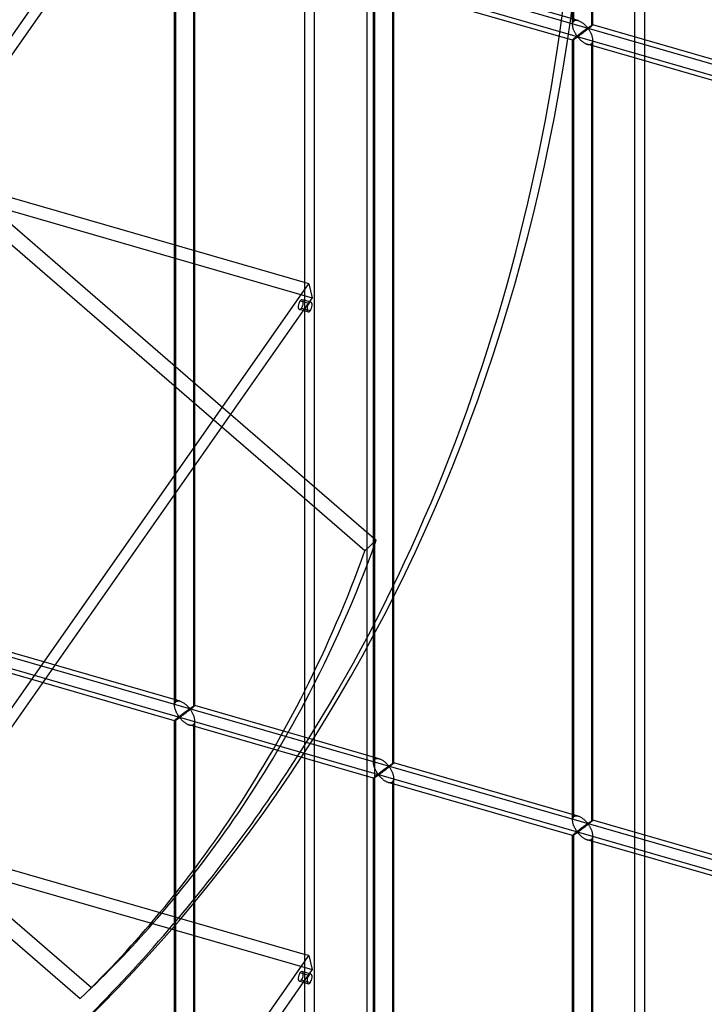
# Model space of a CAD drawing. Header units: millimetres. Extents: x -766 to 748, y -857 to 897.
# Tile 15 of 87: x 410 to 579, y -512 to -269. Entities that reach past the tile are written whole.
import ezdxf

# ---------------------------------------------------------------- set-up
doc = ezdxf.new("R2010")
doc.units = ezdxf.units.MM
doc.layers.add('MAIN-1', color=7, linetype='Continuous')
doc.layers.add('MAIN-2', color=7, linetype='Continuous')

msp = doc.modelspace()

# ---------------------------------------------------------------- linework, layer by layer
at = {"layer": 'MAIN-1'}
for p, q in [((497.56, -856.66), (497.56, 338.45)), ((480.24, 326.13), (480.24, -834.34)), ((390.28, -298.78), (480.24, -170.25)), ((479.89, -175.3), (393.43, -298.83)), ((448.2, -324.94), (448.2, -246.01)), ((452.86, -247.36), (452.86, -326.28)), ((453.2, -326.38), (453.2, -247.46)), ((480.24, -334.18), (395.9, -309.84)), ((390.28, -464.56), (480.24, -336.03)), ((480.24, -339.07), (479.13, -338.75)), ((480.24, -338.58), (479.67, -338.42)), ((479.89, -341.08), (393.43, -464.61)), ((480.24, -341.18), (478.98, -340.82)), ((461.99, -366.65), (480.24, -382.45)), ((480.24, -387.51), (459.79, -369.8)), ((480.24, -446.36), (476.23, -445.2)), ((479.18, -450.1), (474.23, -448.67)), ((478.55, -451.07), (473.65, -449.66)), ((480.24, -499.97), (395.9, -475.62)), ((452.86, -480.23), (452.86, -486.55)), ((453.2, -486.14), (453.2, -479.8)), ((448.2, -490.72), (448.2, -486.03)), ((390.28, -630.34), (480.24, -501.81)), ((480.24, -504.86), (479.13, -504.54)), ((480.24, -504.36), (479.67, -504.2)), ((479.89, -506.86), (393.43, -630.39)), ((480.24, -506.96), (478.98, -506.6))]:
    msp.add_line(p, q, dxfattribs=at)
for centre, major_axis, ratio, start_param, end_param in [((479.32, -339.62), (0.35, 1.2), 0.433013, 0.902162, 3.14165), ((479.32, -339.62), (0.35, 1.2), 0.433013, 0.000058, 0.902162), ((-33, -28.68), (454.35, -485.59), 0.639159, 0.079512, 0.230516), ((-30.2, -26.05), (-454.35, 485.59), 0.639159, -3.070559, -2.924984), ((-31.6, -27.37), (438.62, -506.47), 0.75, 0.119522, 0.223265), ((479.32, -505.4), (0.35, 1.2), 0.433013, 0.902162, 3.14165), ((479.32, -505.4), (0.35, 1.2), 0.433013, 0.000058, 0.902162)]:
    msp.add_ellipse(centre, major_axis=major_axis, ratio=ratio, start_param=start_param, end_param=end_param, dxfattribs=at)
at = {"layer": 'MAIN-2'}
for p, q in [((495.73, -848.91), (495.73, 337.54)), ((482.74, -832.17), (482.74, 328.3)), ((564.13, -789.68), (564.13, 218.37)), ((561.63, 216.21), (561.63, -791.84)), ((-431.4, 11.95), (746.4, -328.05)), ((-674.06, -4.19), (482.09, -337.94)), ((459.79, -369.8), (102.62, -60.49)), ((546.68, -269.68), (546.68, -77.71)), ((546.35, -270.59), (546.35, -78.04)), ((551.01, -78.96), (551.01, -270.93)), ((551.35, -270.59), (551.35, -78.04)), ((-674.06, -169.98), (482.09, -503.73)), ((427.7, -508.25), (35.19, -168.33)), ((32.38, -170.95), (424.9, -510.88)), ((-431.4, -184.35), (746.4, -524.35)), ((474.23, -448.67), (-431.73, -187.14)), ((448.53, -437.64), (448.53, -245.67)), ((697.56, -316.84), (480.24, -254.1)), ((547.74, -269.54), (502.27, -256.42)), ((497.61, -451.81), (497.61, -259.84)), ((497.27, -452.72), (497.27, -260.17)), ((546.35, -274.35), (500.88, -261.22)), ((501.94, -261.09), (501.94, -453.06)), ((502.27, -452.72), (502.27, -260.17)), ((546.6, -269.75), (546.68, -269.68)), ((546.68, -269.68), (546.8, -269.59)), ((546.8, -269.59), (546.93, -269.53)), ((546.93, -269.53), (547.08, -269.49)), ((547.08, -269.49), (547.23, -269.47)), ((547.23, -269.47), (547.4, -269.48)), ((547.4, -269.48), (547.57, -269.5)), ((547.57, -269.5), (547.75, -269.55)), ((547.75, -269.55), (547.91, -269.6)), ((547.91, -269.6), (548.07, -269.66)), ((548.07, -269.66), (548.22, -269.74)), ((546.35, -270.46), (546.37, -270.32)), ((546.35, -270.6), (546.35, -270.46)), ((546.35, -270.74), (546.35, -270.6)), ((546.37, -270.88), (546.35, -270.74)), ((546.37, -270.32), (546.39, -270.19)), ((546.39, -271.01), (546.37, -270.88)), ((546.39, -270.19), (546.43, -270.06)), ((546.41, -271.15), (546.39, -271.01)), ((546.44, -271.29), (546.41, -271.15)), ((546.43, -270.06), (546.48, -269.95)), ((546.48, -271.42), (546.44, -271.29)), ((546.48, -269.95), (546.54, -269.85)), ((546.52, -271.56), (546.48, -271.42)), ((546.56, -271.7), (546.52, -271.56)), ((546.54, -269.85), (546.6, -269.75)), ((546.61, -271.83), (546.56, -271.7)), ((546.67, -271.97), (546.61, -271.83)), ((546.73, -272.1), (546.67, -271.97)), ((546.79, -272.24), (546.73, -272.1)), ((548.22, -269.74), (548.37, -269.82)), ((548.37, -269.82), (548.52, -269.91)), ((548.52, -269.91), (548.67, -270.01)), ((548.67, -270.01), (548.82, -270.11)), ((548.82, -270.11), (548.97, -270.22)), ((548.97, -270.22), (549.1, -270.34)), ((549.13, -272.09), (549.06, -272.14)), ((549.1, -270.34), (549.24, -270.45)), ((549.21, -272.03), (549.13, -272.09)), ((549.28, -271.98), (549.21, -272.03)), ((549.24, -270.45), (549.37, -270.57)), ((549.35, -271.93), (549.28, -271.98)), ((549.42, -271.88), (549.35, -271.93)), ((549.37, -270.57), (549.49, -270.69)), ((549.48, -271.83), (549.42, -271.88)), ((549.57, -272.08), (549.45, -272.17)), ((549.55, -271.78), (549.48, -271.83)), ((549.49, -270.69), (549.6, -270.81)), ((549.61, -271.74), (549.55, -271.78)), ((549.69, -271.99), (549.57, -272.08)), ((549.6, -270.81), (549.71, -270.92)), ((549.67, -271.7), (549.61, -271.74)), ((549.73, -271.65), (549.67, -271.7)), ((549.82, -271.89), (549.69, -271.99)), ((549.71, -270.92), (549.81, -271.03)), ((549.78, -271.61), (549.73, -271.65)), ((549.84, -271.58), (549.78, -271.61)), ((549.81, -271.03), (549.91, -271.14)), ((549.94, -271.79), (549.82, -271.89)), ((549.89, -271.54), (549.84, -271.58)), ((549.94, -271.51), (549.89, -271.54)), ((549.91, -271.14), (549.99, -271.24)), ((549.99, -271.48), (549.94, -271.51)), ((550.07, -271.7), (549.94, -271.79)), ((549.99, -271.24), (550.1, -271.32)), ((550.03, -271.45), (549.99, -271.48)), ((550.1, -271.44), (550.03, -271.45)), ((550.19, -271.6), (550.07, -271.7)), ((550.1, -271.32), (550.16, -271.31)), ((550.2, -271.53), (550.1, -271.44)), ((550.16, -271.31), (550.21, -271.29)), ((550.31, -271.5), (550.19, -271.6)), ((550.28, -271.64), (550.2, -271.53)), ((550.21, -271.29), (550.25, -271.26)), ((550.25, -271.26), (550.3, -271.23)), ((550.36, -271.75), (550.28, -271.64)), ((550.3, -271.23), (550.35, -271.2)), ((550.43, -271.41), (550.31, -271.5)), ((550.35, -271.2), (550.39, -271.17)), ((550.44, -271.87), (550.36, -271.75)), ((550.39, -271.17), (550.44, -271.14)), ((550.54, -271.32), (550.43, -271.41)), ((550.44, -271.14), (550.49, -271.1)), ((550.53, -272.01), (550.44, -271.87)), ((550.49, -271.1), (550.54, -271.07)), ((550.62, -272.15), (550.53, -272.01)), ((550.54, -271.07), (550.59, -271.04)), ((550.65, -271.23), (550.54, -271.32)), ((550.59, -271.04), (550.64, -271)), ((550.64, -271), (550.69, -270.97)), ((550.75, -271.15), (550.65, -271.23)), ((550.69, -270.97), (550.73, -270.94)), ((550.73, -270.94), (550.78, -270.91)), ((550.84, -271.07), (550.75, -271.15)), ((550.78, -270.91), (550.83, -270.88)), ((550.83, -270.88), (550.87, -270.85)), ((550.93, -270.99), (550.84, -271.07)), ((550.87, -270.85), (550.92, -270.82)), ((550.92, -270.82), (550.96, -270.79)), ((551.01, -270.93), (550.93, -270.99)), ((550.96, -270.79), (551, -270.76)), ((551, -270.76), (551.04, -270.74)), ((551.07, -270.87), (551.01, -270.93)), ((551.04, -270.74), (551.08, -270.71)), ((551.12, -270.83), (551.07, -270.87)), ((551.08, -270.71), (551.12, -270.69)), ((551.12, -270.69), (551.15, -270.67)), ((551.17, -270.78), (551.12, -270.83)), ((551.15, -270.67), (551.18, -270.65)), ((551.21, -270.74), (551.17, -270.78)), ((551.18, -270.65), (551.21, -270.64)), ((551.21, -270.64), (551.24, -270.62)), ((551.25, -270.71), (551.21, -270.74)), ((551.24, -270.62), (551.26, -270.61)), ((551.28, -270.68), (551.25, -270.71)), ((551.26, -270.61), (551.29, -270.6)), ((551.31, -270.65), (551.28, -270.68)), ((551.29, -270.6), (551.3, -270.59)), ((551.3, -270.59), (551.32, -270.59)), ((551.32, -270.63), (551.31, -270.65)), ((551.32, -270.59), (551.33, -270.58)), ((551.34, -270.61), (551.32, -270.63)), ((551.33, -270.58), (551.34, -270.58)), ((551.34, -270.58), (551.34, -270.58)), ((551.34, -270.58), (551.34, -270.58)), ((551.34, -270.58), (551.35, -270.59)), ((596.82, -283.71), (551.34, -270.58)), ((551.35, -270.6), (551.34, -270.61)), ((551.35, -270.59), (551.35, -270.59)), ((551.35, -270.59), (551.35, -270.59)), ((551.35, -270.59), (551.35, -270.59)), ((551.35, -270.59), (551.35, -270.6)), ((546.37, -274.31), (546.35, -274.33)), ((546.35, -274.33), (546.35, -274.34)), ((546.35, -274.34), (546.35, -274.34)), ((546.35, -274.34), (546.35, -274.34)), ((546.35, -274.34), (546.35, -274.35)), ((546.35, -466.89), (546.35, -274.34)), ((546.35, -274.35), (546.35, -274.35)), ((546.35, -274.35), (546.35, -274.35)), ((546.35, -274.35), (546.36, -274.35)), ((546.36, -274.35), (546.37, -274.35)), ((546.39, -274.28), (546.37, -274.31)), ((546.37, -274.35), (546.39, -274.34)), ((546.43, -274.24), (546.39, -274.28)), ((546.39, -274.34), (546.41, -274.33)), ((546.41, -274.33), (546.45, -274.32)), ((546.48, -274.19), (546.43, -274.24)), ((546.45, -274.32), (546.48, -274.3)), ((546.54, -274.14), (546.48, -274.19)), ((546.48, -274.3), (546.52, -274.27)), ((546.52, -274.27), (546.57, -274.24)), ((546.6, -274.08), (546.54, -274.14)), ((546.57, -274.24), (546.62, -274.21)), ((546.68, -274.01), (546.6, -274.08)), ((546.62, -274.21), (546.67, -274.18)), ((546.67, -274.18), (546.73, -274.14)), ((546.74, -273.96), (546.68, -274.01)), ((546.68, -465.97), (546.68, -274.01)), ((546.73, -274.14), (546.79, -274.1)), ((546.8, -273.91), (546.74, -273.96)), ((546.85, -272.36), (546.79, -272.24)), ((546.79, -274.1), (546.86, -274.06)), ((546.86, -273.86), (546.8, -273.91)), ((546.91, -272.49), (546.85, -272.36)), ((546.93, -273.8), (546.86, -273.86)), ((546.86, -274.06), (546.92, -274.02)), ((546.98, -272.61), (546.91, -272.49)), ((546.92, -274.02), (546.99, -273.98)), ((547, -273.74), (546.93, -273.8)), ((547.05, -272.73), (546.98, -272.61)), ((546.99, -273.98), (547.05, -273.93)), ((547.07, -273.68), (547, -273.74)), ((547.12, -272.84), (547.05, -272.73)), ((547.05, -273.93), (547.12, -273.89)), ((547.15, -273.62), (547.07, -273.68)), ((547.18, -272.95), (547.12, -272.84)), ((547.12, -273.89), (547.19, -273.84)), ((547.22, -273.56), (547.15, -273.62)), ((547.25, -273.06), (547.18, -272.95)), ((547.19, -273.84), (547.26, -273.79)), ((547.3, -273.49), (547.22, -273.56)), ((547.32, -273.15), (547.25, -273.06)), ((547.26, -273.79), (547.32, -273.75)), ((547.39, -273.43), (547.3, -273.49)), ((547.38, -273.25), (547.32, -273.15)), ((547.32, -273.75), (547.39, -273.7)), ((547.45, -273.33), (547.38, -273.25)), ((547.47, -273.36), (547.39, -273.43)), ((547.39, -273.7), (547.45, -273.66)), ((547.51, -273.41), (547.45, -273.33)), ((547.45, -273.66), (547.52, -273.63)), ((547.56, -273.29), (547.47, -273.36)), ((547.59, -273.48), (547.51, -273.41)), ((547.52, -273.63), (547.6, -273.61)), ((547.64, -273.22), (547.56, -273.29)), ((547.68, -273.47), (547.59, -273.48)), ((547.6, -273.61), (547.68, -273.67)), ((547.73, -273.16), (547.64, -273.22)), ((547.75, -273.43), (547.68, -273.47)), ((547.68, -273.67), (547.75, -273.75)), ((547.82, -273.09), (547.73, -273.16)), ((547.82, -273.38), (547.75, -273.43)), ((547.75, -273.75), (547.82, -273.83)), ((547.9, -273.02), (547.82, -273.09)), ((547.89, -273.33), (547.82, -273.38)), ((547.82, -273.83), (547.9, -273.91)), ((547.97, -273.28), (547.89, -273.33)), ((547.99, -272.95), (547.9, -273.02)), ((547.9, -273.91), (547.98, -274)), ((548.05, -273.22), (547.97, -273.28)), ((547.98, -274), (548.06, -274.09)), ((548.08, -272.89), (547.99, -272.95)), ((548.14, -273.15), (548.05, -273.22)), ((548.06, -274.09), (548.15, -274.18)), ((548.16, -272.82), (548.08, -272.89)), ((548.23, -273.08), (548.14, -273.15)), ((548.15, -274.18), (548.24, -274.27)), ((548.25, -272.76), (548.16, -272.82)), ((548.33, -273.01), (548.23, -273.08)), ((548.24, -274.27), (548.34, -274.37)), ((548.33, -272.69), (548.25, -272.76)), ((548.41, -272.63), (548.33, -272.69)), ((548.43, -272.94), (548.33, -273.01)), ((548.34, -274.37), (548.44, -274.46)), ((548.5, -272.56), (548.41, -272.63)), ((548.53, -272.87), (548.43, -272.94)), ((548.44, -274.46), (548.54, -274.55)), ((548.58, -272.5), (548.5, -272.56)), ((548.64, -272.79), (548.53, -272.87)), ((548.66, -272.44), (548.58, -272.5)), ((548.75, -272.7), (548.64, -272.79)), ((548.74, -272.38), (548.66, -272.44)), ((548.82, -272.32), (548.74, -272.38)), ((548.86, -272.62), (548.75, -272.7)), ((548.9, -272.26), (548.82, -272.32)), ((548.98, -272.53), (548.86, -272.62)), ((548.98, -272.2), (548.9, -272.26)), ((549.06, -272.14), (548.98, -272.2)), ((549.09, -272.45), (548.98, -272.53)), ((549.21, -272.36), (549.09, -272.45)), ((549.33, -272.27), (549.21, -272.36)), ((549.45, -272.17), (549.33, -272.27)), ((550.7, -272.3), (550.62, -272.15)), ((550.79, -272.45), (550.7, -272.3)), ((550.87, -272.61), (550.79, -272.45)), ((550.95, -272.77), (550.87, -272.61)), ((551.02, -272.94), (550.95, -272.77)), ((551.09, -273.11), (551.02, -272.94)), ((551.15, -273.29), (551.09, -273.11)), ((551.21, -273.46), (551.15, -273.29)), ((551.25, -273.63), (551.21, -273.46)), ((551.29, -273.81), (551.25, -273.63)), ((551.32, -273.98), (551.29, -273.81)), ((551.31, -274.7), (551.34, -274.52)), ((551.34, -274.16), (551.32, -273.98)), ((551.35, -274.33), (551.34, -274.16)), ((551.34, -274.52), (551.35, -274.33)), ((551.35, -466.89), (551.35, -274.34)), ((548.54, -274.55), (548.65, -274.64)), ((548.65, -274.64), (548.76, -274.73)), ((548.76, -274.73), (548.87, -274.81)), ((548.87, -274.81), (548.98, -274.9)), ((548.98, -274.9), (549.1, -274.98)), ((549.1, -274.98), (549.22, -275.05)), ((549.22, -275.05), (549.34, -275.12)), ((549.34, -275.12), (549.46, -275.18)), ((549.46, -275.18), (549.58, -275.24)), ((549.58, -275.24), (549.7, -275.3)), ((549.7, -275.3), (549.82, -275.34)), ((549.82, -275.34), (549.95, -275.38)), ((549.95, -275.38), (550.08, -275.42)), ((595.43, -288.51), (549.96, -275.39)), ((550.08, -275.42), (550.22, -275.44)), ((550.22, -275.44), (550.35, -275.46)), ((550.35, -275.46), (550.48, -275.46)), ((550.48, -275.46), (550.6, -275.44)), ((550.6, -275.44), (550.72, -275.42)), ((550.72, -275.42), (550.82, -275.38)), ((550.82, -275.38), (550.92, -275.32)), ((550.92, -275.32), (551.01, -275.26)), ((551.01, -275.26), (551.12, -275.15)), ((551.01, -275.26), (551.01, -467.22)), ((551.12, -275.15), (551.2, -275.02)), ((551.2, -275.02), (551.27, -274.87)), ((551.27, -274.87), (551.31, -274.7)), ((396.63, -310.05), (461.99, -366.65)), ((448.2, -438.56), (448.2, -324.94)), ((452.86, -326.28), (452.86, -438.89)), ((453.2, -438.56), (453.2, -326.38)), ((481.31, -334.49), (480.24, -334.18)), ((480.24, -336.03), (481.31, -334.49)), ((481.31, -334.49), (482.09, -337.94)), ((482.09, -337.94), (479.89, -341.08)), ((481.83, -339.04), (480.24, -338.58)), ((481.29, -339.38), (480.24, -339.07)), ((479.52, -340.48), (481.68, -341.1)), ((481.14, -341.44), (480.24, -341.18)), ((480.24, -382.45), (497.95, -397.79)), ((495.14, -400.42), (480.24, -387.51)), ((497.95, -397.79), (495.14, -400.42)), ((449.59, -437.51), (404.12, -424.38)), ((448.2, -442.31), (402.73, -429.19)), ((448.2, -438.42), (448.22, -438.29)), ((448.2, -438.57), (448.2, -438.42)), ((448.2, -438.7), (448.2, -438.57)), ((448.22, -438.84), (448.2, -438.7)), ((448.22, -438.29), (448.24, -438.15)), ((448.24, -438.98), (448.22, -438.84)), ((448.24, -438.15), (448.28, -438.03)), ((448.26, -439.12), (448.24, -438.98)), ((448.29, -439.25), (448.26, -439.12)), ((448.28, -438.03), (448.33, -437.92)), ((448.33, -439.39), (448.29, -439.25)), ((448.33, -437.92), (448.39, -437.81)), ((448.37, -439.53), (448.33, -439.39)), ((448.41, -439.66), (448.37, -439.53)), ((448.39, -437.81), (448.46, -437.72)), ((448.47, -439.8), (448.41, -439.66)), ((448.46, -437.72), (448.53, -437.64)), ((448.53, -437.64), (448.65, -437.56)), ((448.65, -437.56), (448.78, -437.5)), ((448.78, -437.5), (448.93, -437.46)), ((448.93, -437.46), (449.09, -437.44)), ((449.09, -437.44), (449.25, -437.44)), ((449.25, -437.44), (449.42, -437.47)), ((449.42, -437.47), (449.6, -437.51)), ((449.6, -437.51), (449.76, -437.56)), ((449.76, -437.56), (449.92, -437.63)), ((449.92, -437.63), (450.07, -437.7)), ((450.07, -437.7), (450.22, -437.78)), ((450.22, -437.78), (450.38, -437.88)), ((450.38, -437.88), (450.53, -437.97)), ((450.53, -437.97), (450.67, -438.08)), ((450.67, -438.08), (450.82, -438.19)), ((450.82, -438.19), (450.96, -438.3)), ((450.96, -438.3), (451.09, -438.42)), ((451.09, -438.42), (451.22, -438.54)), ((451.22, -438.54), (451.34, -438.65)), ((451.4, -439.75), (451.33, -439.8)), ((451.34, -438.65), (451.45, -438.77)), ((451.46, -439.7), (451.4, -439.75)), ((451.45, -438.77), (451.56, -438.89)), ((451.52, -439.66), (451.46, -439.7)), ((451.58, -439.62), (451.52, -439.66)), ((451.56, -438.89), (451.66, -439)), ((451.63, -439.58), (451.58, -439.62)), ((451.69, -439.54), (451.63, -439.58)), ((451.66, -439), (451.76, -439.1)), ((451.74, -439.51), (451.69, -439.54)), ((451.79, -439.47), (451.74, -439.51)), ((451.76, -439.1), (451.84, -439.2)), ((451.84, -439.45), (451.79, -439.47)), ((451.92, -439.66), (451.79, -439.76)), ((451.84, -439.2), (451.95, -439.29)), ((451.88, -439.42), (451.84, -439.45)), ((451.95, -439.41), (451.88, -439.42)), ((452.04, -439.57), (451.92, -439.66)), ((451.95, -439.29), (452.01, -439.28)), ((452.05, -439.5), (451.95, -439.41)), ((452.01, -439.28), (452.06, -439.25)), ((452.16, -439.47), (452.04, -439.57)), ((452.13, -439.6), (452.05, -439.5)), ((452.06, -439.25), (452.1, -439.23)), ((452.1, -439.23), (452.15, -439.2)), ((452.21, -439.72), (452.13, -439.6)), ((452.15, -439.2), (452.2, -439.17)), ((452.28, -439.38), (452.16, -439.47)), ((452.2, -439.17), (452.24, -439.13)), ((452.29, -439.84), (452.21, -439.72)), ((452.24, -439.13), (452.29, -439.1)), ((452.39, -439.28), (452.28, -439.38)), ((452.29, -439.1), (452.34, -439.07)), ((452.34, -439.07), (452.39, -439.04)), ((452.39, -439.04), (452.44, -439)), ((452.5, -439.2), (452.39, -439.28)), ((452.44, -439), (452.49, -438.97)), ((452.49, -438.97), (452.54, -438.94)), ((452.6, -439.11), (452.5, -439.2)), ((452.54, -438.94), (452.58, -438.9)), ((452.58, -438.9), (452.63, -438.87)), ((452.7, -439.03), (452.6, -439.11)), ((452.63, -438.87), (452.68, -438.84)), ((452.68, -438.84), (452.72, -438.81)), ((452.78, -438.96), (452.7, -439.03)), ((452.72, -438.81), (452.77, -438.78)), ((452.77, -438.78), (452.81, -438.76)), ((452.86, -438.89), (452.78, -438.96)), ((452.81, -438.76), (452.85, -438.73)), ((452.85, -438.73), (452.89, -438.7)), ((452.92, -438.84), (452.86, -438.89)), ((452.89, -438.7), (452.93, -438.68)), ((452.97, -438.79), (452.92, -438.84)), ((452.93, -438.68), (452.97, -438.66)), ((452.97, -438.66), (453, -438.64)), ((453.02, -438.75), (452.97, -438.79)), ((453, -438.64), (453.03, -438.62)), ((453.06, -438.71), (453.02, -438.75)), ((453.03, -438.62), (453.06, -438.6)), ((453.06, -438.6), (453.09, -438.59)), ((453.1, -438.67), (453.06, -438.71)), ((453.09, -438.59), (453.12, -438.58)), ((453.13, -438.64), (453.1, -438.67)), ((453.12, -438.58), (453.14, -438.56)), ((453.16, -438.62), (453.13, -438.64)), ((453.14, -438.56), (453.16, -438.56)), ((453.16, -438.56), (453.17, -438.55)), ((453.18, -438.6), (453.16, -438.62)), ((453.17, -438.55), (453.18, -438.55)), ((453.18, -438.55), (453.19, -438.55)), ((453.19, -438.58), (453.18, -438.6)), ((453.19, -438.55), (453.19, -438.55)), ((453.19, -438.55), (453.19, -438.55)), ((453.19, -438.55), (453.2, -438.55)), ((476.23, -445.2), (453.19, -438.55)), ((453.2, -438.56), (453.19, -438.58)), ((453.2, -438.55), (453.2, -438.55)), ((453.2, -438.55), (453.2, -438.55)), ((453.2, -438.55), (453.2, -438.56)), ((453.2, -438.56), (453.2, -438.56)), ((448.33, -442.16), (448.28, -442.2)), ((448.39, -442.1), (448.33, -442.16)), ((448.46, -442.04), (448.39, -442.1)), ((448.42, -442.21), (448.47, -442.18)), ((448.53, -441.97), (448.46, -442.04)), ((448.52, -439.94), (448.47, -439.8)), ((448.47, -442.18), (448.52, -442.15)), ((448.58, -440.07), (448.52, -439.94)), ((448.52, -442.15), (448.58, -442.11)), ((448.59, -441.92), (448.53, -441.97)), ((448.53, -537.96), (448.53, -441.97)), ((448.64, -440.2), (448.58, -440.07)), ((448.58, -442.11), (448.64, -442.07)), ((448.65, -441.87), (448.59, -441.92)), ((448.7, -440.33), (448.64, -440.2)), ((448.64, -442.07), (448.71, -442.03)), ((448.71, -441.82), (448.65, -441.87)), ((448.76, -440.45), (448.7, -440.33)), ((448.78, -441.77), (448.71, -441.82)), ((448.71, -442.03), (448.77, -441.99)), ((448.83, -440.58), (448.76, -440.45)), ((448.77, -441.99), (448.84, -441.94)), ((448.85, -441.71), (448.78, -441.77)), ((448.9, -440.69), (448.83, -440.58)), ((448.84, -441.94), (448.9, -441.9)), ((448.92, -441.65), (448.85, -441.71)), ((448.97, -440.81), (448.9, -440.69)), ((448.9, -441.9), (448.97, -441.85)), ((449, -441.59), (448.92, -441.65)), ((449.03, -440.92), (448.97, -440.81)), ((448.97, -441.85), (449.04, -441.8)), ((449.07, -441.52), (449, -441.59)), ((449.1, -441.02), (449.03, -440.92)), ((449.04, -441.8), (449.11, -441.76)), ((449.15, -441.46), (449.07, -441.52)), ((449.17, -441.12), (449.1, -441.02)), ((449.11, -441.76), (449.17, -441.71)), ((449.24, -441.39), (449.15, -441.46)), ((449.23, -441.21), (449.17, -441.12)), ((449.17, -441.71), (449.24, -441.67)), ((449.3, -441.3), (449.23, -441.21)), ((449.32, -441.33), (449.24, -441.39)), ((449.24, -441.67), (449.3, -441.63)), ((449.36, -441.38), (449.3, -441.3)), ((449.3, -441.63), (449.37, -441.59)), ((449.41, -441.26), (449.32, -441.33)), ((449.44, -441.45), (449.36, -441.38)), ((449.37, -441.59), (449.45, -441.57)), ((449.49, -441.19), (449.41, -441.26)), ((449.53, -441.44), (449.44, -441.45)), ((449.45, -441.57), (449.53, -441.64)), ((449.58, -441.12), (449.49, -441.19)), ((449.6, -441.4), (449.53, -441.44)), ((449.53, -441.64), (449.6, -441.72)), ((449.67, -441.05), (449.58, -441.12)), ((449.67, -441.35), (449.6, -441.4)), ((449.6, -441.72), (449.67, -441.8)), ((449.75, -440.99), (449.67, -441.05)), ((449.74, -441.3), (449.67, -441.35)), ((449.67, -441.8), (449.75, -441.88)), ((449.82, -441.24), (449.74, -441.3)), ((449.84, -440.92), (449.75, -440.99)), ((449.75, -441.88), (449.83, -441.97)), ((449.9, -441.18), (449.82, -441.24)), ((449.83, -441.97), (449.91, -442.06)), ((449.93, -440.85), (449.84, -440.92)), ((449.99, -441.12), (449.9, -441.18)), ((449.91, -442.06), (450, -442.15)), ((450.01, -440.79), (449.93, -440.85)), ((450.09, -441.05), (449.99, -441.12)), ((450, -442.15), (450.09, -442.24)), ((450.1, -440.72), (450.01, -440.79)), ((450.18, -440.98), (450.09, -441.05)), ((450.18, -440.66), (450.1, -440.72)), ((450.26, -440.59), (450.18, -440.66)), ((450.28, -440.91), (450.18, -440.98)), ((450.35, -440.53), (450.26, -440.59)), ((450.38, -440.83), (450.28, -440.91)), ((450.43, -440.47), (450.35, -440.53)), ((450.49, -440.75), (450.38, -440.83)), ((450.51, -440.41), (450.43, -440.47)), ((450.6, -440.67), (450.49, -440.75)), ((450.59, -440.34), (450.51, -440.41)), ((450.67, -440.28), (450.59, -440.34)), ((450.71, -440.59), (450.6, -440.67)), ((450.75, -440.22), (450.67, -440.28)), ((450.83, -440.5), (450.71, -440.59)), ((450.83, -440.17), (450.75, -440.22)), ((450.91, -440.11), (450.83, -440.17)), ((450.95, -440.41), (450.83, -440.5)), ((450.98, -440.05), (450.91, -440.11)), ((451.06, -440.32), (450.95, -440.41)), ((451.06, -440), (450.98, -440.05)), ((451.13, -439.95), (451.06, -440)), ((451.18, -440.23), (451.06, -440.32)), ((451.2, -439.9), (451.13, -439.95)), ((451.3, -440.14), (451.18, -440.23)), ((451.27, -439.85), (451.2, -439.9)), ((451.33, -439.8), (451.27, -439.85)), ((451.42, -440.05), (451.3, -440.14)), ((451.54, -439.95), (451.42, -440.05)), ((451.67, -439.86), (451.54, -439.95)), ((451.79, -439.76), (451.67, -439.86)), ((452.38, -439.97), (452.29, -439.84)), ((452.47, -440.11), (452.38, -439.97)), ((452.55, -440.26), (452.47, -440.11)), ((452.64, -440.42), (452.55, -440.26)), ((452.72, -440.58), (452.64, -440.42)), ((452.8, -440.74), (452.72, -440.58)), ((452.87, -440.91), (452.8, -440.74)), ((452.94, -441.08), (452.87, -440.91)), ((453, -441.25), (452.94, -441.08)), ((453.06, -441.43), (453, -441.25)), ((453.1, -441.6), (453.06, -441.43)), ((453.14, -441.77), (453.1, -441.6)), ((453.17, -441.95), (453.14, -441.77)), ((453.19, -442.12), (453.17, -441.95)), ((453.2, -442.29), (453.19, -442.12)), ((448.22, -442.27), (448.2, -442.29)), ((448.2, -442.29), (448.2, -442.31)), ((448.2, -442.31), (448.2, -442.31)), ((448.2, -442.31), (448.2, -442.31)), ((448.2, -442.31), (448.2, -442.31)), ((448.2, -442.31), (448.2, -442.31)), ((448.2, -442.31), (448.2, -442.31)), ((448.2, -442.31), (448.21, -442.31)), ((448.2, -486.03), (448.2, -442.31)), ((448.21, -442.31), (448.22, -442.31)), ((448.24, -442.24), (448.22, -442.27)), ((448.22, -442.31), (448.24, -442.31)), ((448.28, -442.2), (448.24, -442.24)), ((448.24, -442.31), (448.26, -442.3)), ((448.26, -442.3), (448.3, -442.28)), ((448.3, -442.28), (448.33, -442.26)), ((448.33, -442.26), (448.37, -442.24)), ((448.37, -442.24), (448.42, -442.21)), ((450.09, -442.24), (450.19, -442.33)), ((450.19, -442.33), (450.29, -442.42)), ((450.29, -442.42), (450.39, -442.52)), ((450.39, -442.52), (450.5, -442.61)), ((450.5, -442.61), (450.61, -442.69)), ((450.61, -442.69), (450.72, -442.78)), ((450.72, -442.78), (450.83, -442.86)), ((450.83, -442.86), (450.95, -442.94)), ((450.95, -442.94), (451.07, -443.02)), ((451.07, -443.02), (451.19, -443.09)), ((451.19, -443.09), (451.31, -443.15)), ((451.31, -443.15), (451.43, -443.21)), ((451.43, -443.21), (451.55, -443.26)), ((451.55, -443.26), (451.67, -443.31)), ((451.67, -443.31), (451.8, -443.35)), ((451.8, -443.35), (451.93, -443.39)), ((473.65, -449.66), (451.81, -443.35)), ((451.93, -443.39), (452.07, -443.41)), ((452.07, -443.41), (452.2, -443.42)), ((452.2, -443.42), (452.33, -443.42)), ((452.33, -443.42), (452.45, -443.41)), ((452.45, -443.41), (452.57, -443.38)), ((452.57, -443.38), (452.68, -443.34)), ((452.68, -443.34), (452.77, -443.29)), ((452.77, -443.29), (452.86, -443.22)), ((452.86, -443.22), (452.97, -443.11)), ((452.86, -443.22), (452.86, -480.23)), ((452.97, -443.11), (453.05, -442.98)), ((453.05, -442.98), (453.12, -442.83)), ((453.12, -442.83), (453.16, -442.67)), ((453.16, -442.67), (453.19, -442.49)), ((453.19, -442.49), (453.2, -442.29)), ((453.2, -479.8), (453.2, -442.31)), ((498.67, -451.68), (480.24, -446.36)), ((497.28, -456.48), (478.55, -451.07)), ((697.56, -513.14), (479.18, -450.1)), ((497.46, -451.98), (497.53, -451.89)), ((497.53, -451.89), (497.61, -451.81)), ((497.61, -451.81), (497.73, -451.72)), ((497.73, -451.72), (497.86, -451.66)), ((497.86, -451.66), (498, -451.62)), ((498, -451.62), (498.16, -451.61)), ((498.16, -451.61), (498.33, -451.61)), ((498.33, -451.61), (498.5, -451.64)), ((498.5, -451.64), (498.67, -451.68)), ((498.67, -451.68), (498.83, -451.73)), ((498.83, -451.73), (498.99, -451.8)), ((498.99, -451.8), (499.15, -451.87)), ((499.15, -451.87), (499.3, -451.95)), ((497.27, -452.74), (497.28, -452.59)), ((497.28, -452.87), (497.27, -452.74)), ((497.28, -452.59), (497.29, -452.45)), ((497.29, -453.01), (497.28, -452.87)), ((497.29, -452.45), (497.32, -452.32)), ((497.31, -453.15), (497.29, -453.01)), ((497.34, -453.28), (497.31, -453.15)), ((497.32, -452.32), (497.35, -452.2)), ((497.37, -453.42), (497.34, -453.28)), ((497.35, -452.2), (497.4, -452.08)), ((497.4, -453.56), (497.37, -453.42)), ((497.4, -452.08), (497.46, -451.98)), ((497.44, -453.69), (497.4, -453.56)), ((497.49, -453.83), (497.44, -453.69)), ((497.54, -453.97), (497.49, -453.83)), ((497.59, -454.1), (497.54, -453.97)), ((497.65, -454.24), (497.59, -454.1)), ((497.71, -454.37), (497.65, -454.24)), ((499.3, -451.95), (499.45, -452.04)), ((499.45, -452.04), (499.6, -452.14)), ((499.6, -452.14), (499.75, -452.25)), ((499.75, -452.25), (499.89, -452.36)), ((499.89, -452.36), (500.03, -452.47)), ((499.98, -454.28), (499.91, -454.33)), ((500.06, -454.22), (499.98, -454.28)), ((500.03, -452.47), (500.16, -452.58)), ((500.13, -454.17), (500.06, -454.22)), ((500.2, -454.11), (500.13, -454.17)), ((500.16, -452.58), (500.29, -452.7)), ((500.27, -454.06), (500.2, -454.11)), ((500.38, -454.31), (500.26, -454.4)), ((500.34, -454.01), (500.27, -454.06)), ((500.29, -452.7), (500.41, -452.82)), ((500.41, -453.96), (500.34, -454.01)), ((500.5, -454.21), (500.38, -454.31)), ((500.41, -452.82), (500.53, -452.94)), ((500.47, -453.92), (500.41, -453.96)), ((500.54, -453.87), (500.47, -453.92)), ((500.62, -454.12), (500.5, -454.21)), ((500.53, -452.94), (500.64, -453.05)), ((500.6, -453.83), (500.54, -453.87)), ((500.65, -453.79), (500.6, -453.83)), ((500.74, -454.02), (500.62, -454.12)), ((500.64, -453.05), (500.74, -453.16)), ((500.71, -453.75), (500.65, -453.79)), ((500.76, -453.71), (500.71, -453.75)), ((500.74, -453.16), (500.83, -453.27)), ((500.87, -453.93), (500.74, -454.02)), ((500.81, -453.67), (500.76, -453.71)), ((500.86, -453.64), (500.81, -453.67)), ((500.83, -453.27), (500.92, -453.37)), ((500.91, -453.61), (500.86, -453.64)), ((500.99, -453.83), (500.87, -453.93)), ((500.96, -453.59), (500.91, -453.61)), ((500.92, -453.37), (501.02, -453.45)), ((501.02, -453.58), (500.96, -453.59)), ((501.12, -453.73), (500.99, -453.83)), ((501.02, -453.45), (501.09, -453.45)), ((501.12, -453.67), (501.02, -453.58)), ((501.09, -453.45), (501.13, -453.42)), ((501.24, -453.64), (501.12, -453.73)), ((501.2, -453.77), (501.12, -453.67)), ((501.13, -453.42), (501.18, -453.39)), ((501.18, -453.39), (501.23, -453.36)), ((501.29, -453.88), (501.2, -453.77)), ((501.23, -453.36), (501.27, -453.33)), ((501.35, -453.54), (501.24, -453.64)), ((501.27, -453.33), (501.32, -453.3)), ((501.37, -454.01), (501.29, -453.88)), ((501.32, -453.3), (501.37, -453.27)), ((501.47, -453.45), (501.35, -453.54)), ((501.37, -453.27), (501.42, -453.24)), ((501.46, -454.14), (501.37, -454.01)), ((501.42, -453.24), (501.46, -453.2)), ((501.46, -453.2), (501.51, -453.17)), ((501.54, -454.28), (501.46, -454.14)), ((501.57, -453.36), (501.47, -453.45)), ((501.51, -453.17), (501.56, -453.14)), ((501.63, -454.43), (501.54, -454.28)), ((501.56, -453.14), (501.61, -453.1)), ((501.67, -453.28), (501.57, -453.36)), ((501.61, -453.1), (501.66, -453.07)), ((501.66, -453.07), (501.71, -453.04)), ((501.77, -453.2), (501.67, -453.28)), ((501.71, -453.04), (501.75, -453.01)), ((501.75, -453.01), (501.8, -452.98)), ((501.86, -453.13), (501.77, -453.2)), ((501.8, -452.98), (501.84, -452.95)), ((501.84, -452.95), (501.89, -452.92)), ((501.94, -453.06), (501.86, -453.13)), ((501.89, -452.92), (501.93, -452.9)), ((501.93, -452.9), (501.97, -452.87)), ((502, -453.01), (501.94, -453.06)), ((501.97, -452.87), (502.01, -452.85)), ((502.05, -452.96), (502, -453.01)), ((502.01, -452.85), (502.04, -452.82)), ((502.04, -452.82), (502.08, -452.8)), ((502.1, -452.92), (502.05, -452.96)), ((502.08, -452.8), (502.11, -452.79)), ((502.14, -452.88), (502.1, -452.92)), ((502.11, -452.79), (502.14, -452.77)), ((502.14, -452.77), (502.17, -452.75)), ((502.18, -452.84), (502.14, -452.88)), ((502.17, -452.75), (502.19, -452.74)), ((502.21, -452.81), (502.18, -452.84)), ((502.19, -452.74), (502.21, -452.73)), ((502.21, -452.73), (502.23, -452.72)), ((502.23, -452.78), (502.21, -452.81)), ((502.23, -452.72), (502.25, -452.72)), ((502.25, -452.76), (502.23, -452.78)), ((502.25, -452.72), (502.26, -452.72)), ((502.26, -452.74), (502.25, -452.76)), ((502.26, -452.72), (502.27, -452.72)), ((502.27, -452.73), (502.26, -452.74)), ((502.27, -452.72), (502.27, -452.72)), ((502.27, -452.72), (502.27, -452.72)), ((502.27, -452.72), (502.27, -452.72)), ((502.27, -452.72), (502.27, -452.72)), ((502.27, -452.72), (502.27, -452.72)), ((502.27, -452.72), (502.27, -452.72)), ((502.27, -452.72), (502.27, -452.73)), ((547.74, -465.84), (502.27, -452.72)), ((497.28, -456.46), (497.27, -456.47)), ((497.27, -456.47), (497.27, -456.48)), ((497.27, -551.67), (497.27, -456.47)), ((497.27, -456.48), (497.28, -456.48)), ((497.29, -456.44), (497.28, -456.46)), ((497.28, -456.48), (497.28, -456.48)), ((497.28, -456.48), (497.28, -456.48)), ((497.28, -456.48), (497.28, -456.48)), ((497.28, -456.48), (497.28, -456.48)), ((497.28, -456.48), (497.29, -456.48)), ((497.32, -456.41), (497.29, -456.44)), ((497.29, -456.48), (497.31, -456.47)), ((497.31, -456.47), (497.34, -456.46)), ((497.35, -456.37), (497.32, -456.41)), ((497.34, -456.46), (497.37, -456.45)), ((497.4, -456.32), (497.35, -456.37)), ((497.37, -456.45), (497.41, -456.43)), ((497.46, -456.27), (497.4, -456.32)), ((497.41, -456.43), (497.45, -456.4)), ((497.45, -456.4), (497.49, -456.38)), ((497.53, -456.21), (497.46, -456.27)), ((497.49, -456.38), (497.55, -456.35)), ((497.61, -456.14), (497.53, -456.21)), ((497.55, -456.35), (497.6, -456.31)), ((497.6, -456.31), (497.66, -456.28)), ((497.66, -456.09), (497.61, -456.14)), ((497.61, -552.12), (497.61, -456.14)), ((497.72, -456.04), (497.66, -456.09)), ((497.66, -456.28), (497.72, -456.24)), ((497.77, -454.5), (497.71, -454.37)), ((497.79, -455.99), (497.72, -456.04)), ((497.72, -456.24), (497.78, -456.2)), ((497.84, -454.62), (497.77, -454.5)), ((497.78, -456.2), (497.85, -456.15)), ((497.85, -455.93), (497.79, -455.99)), ((497.91, -454.74), (497.84, -454.62)), ((497.92, -455.87), (497.85, -455.93)), ((497.85, -456.15), (497.91, -456.11)), ((497.97, -454.86), (497.91, -454.74)), ((497.91, -456.11), (497.98, -456.06)), ((498, -455.81), (497.92, -455.87)), ((498.04, -454.98), (497.97, -454.86)), ((497.98, -456.06), (498.05, -456.02)), ((498.07, -455.75), (498, -455.81)), ((498.11, -455.08), (498.04, -454.98)), ((498.05, -456.02), (498.11, -455.97)), ((498.15, -455.69), (498.07, -455.75)), ((498.18, -455.19), (498.11, -455.08)), ((498.11, -455.97), (498.18, -455.93)), ((498.23, -455.63), (498.15, -455.69)), ((498.24, -455.29), (498.18, -455.19)), ((498.18, -455.93), (498.25, -455.88)), ((498.31, -455.56), (498.23, -455.63)), ((498.31, -455.38), (498.24, -455.29)), ((498.25, -455.88), (498.31, -455.84)), ((498.37, -455.47), (498.31, -455.38)), ((498.4, -455.49), (498.31, -455.56)), ((498.31, -455.84), (498.38, -455.8)), ((498.44, -455.55), (498.37, -455.47)), ((498.38, -455.8), (498.44, -455.76)), ((498.48, -455.42), (498.4, -455.49)), ((498.52, -455.62), (498.44, -455.55)), ((498.44, -455.76), (498.52, -455.74)), ((498.57, -455.36), (498.48, -455.42)), ((498.6, -455.6), (498.52, -455.62)), ((498.52, -455.74), (498.61, -455.81)), ((498.65, -455.29), (498.57, -455.36)), ((498.67, -455.56), (498.6, -455.6)), ((498.61, -455.81), (498.68, -455.88)), ((498.74, -455.22), (498.65, -455.29)), ((498.74, -455.52), (498.67, -455.56)), ((498.68, -455.88), (498.75, -455.96)), ((498.83, -455.15), (498.74, -455.22)), ((498.82, -455.46), (498.74, -455.52)), ((498.75, -455.96), (498.82, -456.05)), ((498.9, -455.41), (498.82, -455.46)), ((498.82, -456.05), (498.9, -456.13)), ((498.92, -455.08), (498.83, -455.15)), ((498.98, -455.35), (498.9, -455.41)), ((498.9, -456.13), (498.98, -456.22)), ((499, -455.02), (498.92, -455.08)), ((499.07, -455.28), (498.98, -455.35)), ((498.98, -456.22), (499.07, -456.31)), ((499.09, -454.95), (499, -455.02)), ((499.16, -455.22), (499.07, -455.28)), ((499.07, -456.31), (499.17, -456.41)), ((499.17, -454.89), (499.09, -454.95)), ((499.26, -455.15), (499.16, -455.22)), ((499.26, -454.82), (499.17, -454.89)), ((499.17, -456.41), (499.26, -456.5)), ((499.34, -454.76), (499.26, -454.82)), ((499.36, -455.07), (499.26, -455.15)), ((499.26, -456.5), (499.36, -456.59)), ((499.42, -454.7), (499.34, -454.76)), ((499.46, -455), (499.36, -455.07)), ((499.36, -456.59), (499.46, -456.68)), ((499.51, -454.63), (499.42, -454.7)), ((499.57, -454.92), (499.46, -455)), ((499.46, -456.68), (499.57, -456.77)), ((499.59, -454.57), (499.51, -454.63)), ((499.68, -454.84), (499.57, -454.92)), ((499.67, -454.51), (499.59, -454.57)), ((499.75, -454.45), (499.67, -454.51)), ((499.79, -454.75), (499.68, -454.84)), ((499.83, -454.39), (499.75, -454.45)), ((499.9, -454.67), (499.79, -454.75)), ((499.91, -454.33), (499.83, -454.39)), ((500.02, -454.58), (499.9, -454.67)), ((500.14, -454.49), (500.02, -454.58)), ((500.26, -454.4), (500.14, -454.49)), ((501.71, -454.58), (501.63, -454.43)), ((501.79, -454.74), (501.71, -454.58)), ((501.87, -454.91), (501.79, -454.74)), ((501.95, -455.08), (501.87, -454.91)), ((502.01, -455.25), (501.95, -455.08)), ((502.08, -455.42), (502.01, -455.25)), ((502.13, -455.59), (502.08, -455.42)), ((502.18, -455.77), (502.13, -455.59)), ((502.22, -455.94), (502.18, -455.77)), ((502.25, -456.11), (502.22, -455.94)), ((502.24, -456.83), (502.26, -456.65)), ((502.27, -456.29), (502.25, -456.11)), ((502.26, -456.65), (502.27, -456.46)), ((502.27, -456.46), (502.27, -456.29)), ((502.27, -552.75), (502.27, -456.47)), ((499.57, -456.77), (499.68, -456.86)), ((499.68, -456.86), (499.79, -456.95)), ((499.79, -456.95), (499.91, -457.03)), ((499.91, -457.03), (500.02, -457.11)), ((500.02, -457.11), (500.14, -457.18)), ((500.14, -457.18), (500.26, -457.25)), ((500.26, -457.25), (500.38, -457.32)), ((500.38, -457.32), (500.5, -457.38)), ((500.5, -457.38), (500.62, -457.43)), ((500.62, -457.43), (500.75, -457.48)), ((500.75, -457.48), (500.87, -457.52)), ((500.87, -457.52), (501.01, -457.55)), ((546.35, -470.65), (500.88, -457.52)), ((501.01, -457.55), (501.15, -457.58)), ((501.15, -457.58), (501.28, -457.59)), ((501.28, -457.59), (501.4, -457.59)), ((501.4, -457.59), (501.53, -457.58)), ((501.53, -457.58), (501.64, -457.55)), ((501.64, -457.55), (501.75, -457.51)), ((501.75, -457.51), (501.85, -457.45)), ((501.85, -457.45), (501.94, -457.39)), ((501.94, -457.39), (502.04, -457.28)), ((501.94, -457.39), (501.94, -553.37)), ((502.04, -457.28), (502.13, -457.15)), ((502.13, -457.15), (502.19, -457)), ((502.19, -457), (502.24, -456.83)), ((546.39, -466.49), (546.43, -466.36)), ((546.43, -466.36), (546.48, -466.25)), ((546.48, -466.25), (546.54, -466.15)), ((546.54, -466.15), (546.6, -466.05)), ((546.6, -466.05), (546.68, -465.97)), ((546.68, -465.97), (546.8, -465.89)), ((546.8, -465.89), (546.93, -465.83)), ((546.93, -465.83), (547.08, -465.79)), ((547.08, -465.79), (547.23, -465.77)), ((547.23, -465.77), (547.4, -465.78)), ((547.4, -465.78), (547.57, -465.8)), ((547.57, -465.8), (547.75, -465.85)), ((547.75, -465.85), (547.91, -465.9)), ((547.91, -465.9), (548.07, -465.96)), ((548.07, -465.96), (548.22, -466.04)), ((548.22, -466.04), (548.37, -466.12)), ((548.37, -466.12), (548.52, -466.21)), ((548.52, -466.21), (548.67, -466.31)), ((548.67, -466.31), (548.82, -466.41)), ((548.82, -466.41), (548.97, -466.52)), ((546.35, -466.76), (546.37, -466.62)), ((546.35, -466.9), (546.35, -466.76)), ((546.35, -467.04), (546.35, -466.9)), ((546.37, -467.17), (546.35, -467.04)), ((546.37, -466.62), (546.39, -466.49)), ((546.39, -467.31), (546.37, -467.17)), ((546.41, -467.45), (546.39, -467.31)), ((546.44, -467.59), (546.41, -467.45)), ((546.48, -467.72), (546.44, -467.59)), ((546.52, -467.86), (546.48, -467.72)), ((546.56, -468), (546.52, -467.86)), ((546.61, -468.13), (546.56, -468)), ((546.67, -468.27), (546.61, -468.13)), ((546.73, -468.4), (546.67, -468.27)), ((546.79, -468.53), (546.73, -468.4)), ((546.85, -468.66), (546.79, -468.53)), ((546.91, -468.79), (546.85, -468.66)), ((546.98, -468.91), (546.91, -468.79)), ((548.5, -468.86), (548.41, -468.93)), ((548.58, -468.8), (548.5, -468.86)), ((548.66, -468.74), (548.58, -468.8)), ((548.74, -468.68), (548.66, -468.74)), ((548.82, -468.62), (548.74, -468.68)), ((548.9, -468.56), (548.82, -468.62)), ((548.98, -468.83), (548.86, -468.92)), ((548.98, -468.5), (548.9, -468.56)), ((548.97, -466.52), (549.1, -466.64)), ((549.06, -468.44), (548.98, -468.5)), ((549.09, -468.74), (548.98, -468.83)), ((549.13, -468.39), (549.06, -468.44)), ((549.21, -468.66), (549.09, -468.74)), ((549.1, -466.64), (549.24, -466.75)), ((549.21, -468.33), (549.13, -468.39)), ((549.28, -468.28), (549.21, -468.33)), ((549.33, -468.56), (549.21, -468.66)), ((549.24, -466.75), (549.37, -466.87)), ((549.35, -468.23), (549.28, -468.28)), ((549.45, -468.47), (549.33, -468.56)), ((549.42, -468.18), (549.35, -468.23)), ((549.37, -466.87), (549.49, -466.99)), ((549.48, -468.13), (549.42, -468.18)), ((549.57, -468.38), (549.45, -468.47)), ((549.55, -468.08), (549.48, -468.13)), ((549.49, -466.99), (549.6, -467.1)), ((549.61, -468.04), (549.55, -468.08)), ((549.69, -468.29), (549.57, -468.38)), ((549.6, -467.1), (549.71, -467.22)), ((549.67, -467.99), (549.61, -468.04)), ((549.73, -467.95), (549.67, -467.99)), ((549.82, -468.19), (549.69, -468.29)), ((549.71, -467.22), (549.81, -467.33)), ((549.78, -467.91), (549.73, -467.95)), ((549.84, -467.88), (549.78, -467.91)), ((549.81, -467.33), (549.91, -467.44)), ((549.94, -468.09), (549.82, -468.19)), ((549.89, -467.84), (549.84, -467.88)), ((549.94, -467.81), (549.89, -467.84)), ((549.91, -467.44), (549.99, -467.53)), ((549.99, -467.78), (549.94, -467.81)), ((550.07, -468), (549.94, -468.09)), ((549.99, -467.53), (550.1, -467.62)), ((550.03, -467.75), (549.99, -467.78)), ((550.1, -467.74), (550.03, -467.75)), ((550.19, -467.9), (550.07, -468)), ((550.1, -467.62), (550.16, -467.61)), ((550.2, -467.83), (550.1, -467.74)), ((550.16, -467.61), (550.21, -467.59)), ((550.31, -467.8), (550.19, -467.9)), ((550.28, -467.94), (550.2, -467.83)), ((550.21, -467.59), (550.25, -467.56)), ((550.25, -467.56), (550.3, -467.53)), ((550.36, -468.05), (550.28, -467.94)), ((550.3, -467.53), (550.35, -467.5)), ((550.43, -467.71), (550.31, -467.8)), ((550.35, -467.5), (550.39, -467.47)), ((550.44, -468.17), (550.36, -468.05)), ((550.39, -467.47), (550.44, -467.44)), ((550.54, -467.62), (550.43, -467.71)), ((550.44, -467.44), (550.49, -467.4)), ((550.53, -468.31), (550.44, -468.17)), ((550.49, -467.4), (550.54, -467.37)), ((550.62, -468.45), (550.53, -468.31)), ((550.54, -467.37), (550.59, -467.34)), ((550.65, -467.53), (550.54, -467.62)), ((550.59, -467.34), (550.64, -467.3)), ((550.7, -468.6), (550.62, -468.45)), ((550.64, -467.3), (550.69, -467.27)), ((550.75, -467.45), (550.65, -467.53)), ((550.69, -467.27), (550.73, -467.24)), ((550.79, -468.75), (550.7, -468.6)), ((550.73, -467.24), (550.78, -467.21)), ((550.84, -467.37), (550.75, -467.45)), ((550.78, -467.21), (550.83, -467.18)), ((550.87, -468.91), (550.79, -468.75)), ((550.83, -467.18), (550.87, -467.15)), ((550.93, -467.29), (550.84, -467.37)), ((550.87, -467.15), (550.92, -467.12)), ((550.92, -467.12), (550.96, -467.09)), ((551.01, -467.22), (550.93, -467.29)), ((550.96, -467.09), (551, -467.06)), ((551, -467.06), (551.04, -467.04)), ((551.07, -467.17), (551.01, -467.22)), ((551.04, -467.04), (551.08, -467.01)), ((551.12, -467.13), (551.07, -467.17)), ((551.08, -467.01), (551.12, -466.99)), ((551.12, -466.99), (551.15, -466.97)), ((551.17, -467.08), (551.12, -467.13)), ((551.15, -466.97), (551.18, -466.95)), ((551.21, -467.04), (551.17, -467.08)), ((551.18, -466.95), (551.21, -466.94)), ((551.21, -466.94), (551.24, -466.92)), ((551.25, -467.01), (551.21, -467.04)), ((551.24, -466.92), (551.26, -466.91)), ((551.28, -466.98), (551.25, -467.01)), ((551.26, -466.91), (551.29, -466.9)), ((551.31, -466.95), (551.28, -466.98)), ((551.29, -466.9), (551.3, -466.89)), ((551.3, -466.89), (551.32, -466.88)), ((551.32, -466.93), (551.31, -466.95)), ((551.32, -466.88), (551.33, -466.88)), ((551.34, -466.91), (551.32, -466.93)), ((551.33, -466.88), (551.34, -466.88)), ((551.34, -466.88), (551.34, -466.88)), ((551.34, -466.88), (551.34, -466.88)), ((551.34, -466.88), (551.35, -466.88)), ((596.82, -480.01), (551.34, -466.88)), ((551.35, -466.9), (551.34, -466.91)), ((551.35, -466.88), (551.35, -466.89)), ((551.35, -466.89), (551.35, -466.89)), ((551.35, -466.89), (551.35, -466.89)), ((551.35, -466.89), (551.35, -466.9)), ((546.37, -470.61), (546.35, -470.63)), ((546.35, -470.63), (546.35, -470.64)), ((546.35, -470.64), (546.35, -470.64)), ((546.35, -470.64), (546.35, -470.64)), ((546.35, -470.64), (546.35, -470.64)), ((546.35, -470.64), (546.35, -470.65)), ((546.35, -565.83), (546.35, -470.64)), ((546.35, -470.65), (546.35, -470.65)), ((546.35, -470.65), (546.36, -470.65)), ((546.36, -470.65), (546.37, -470.65)), ((546.39, -470.58), (546.37, -470.61)), ((546.37, -470.65), (546.39, -470.64)), ((546.43, -470.54), (546.39, -470.58)), ((546.39, -470.64), (546.41, -470.63)), ((546.41, -470.63), (546.45, -470.61)), ((546.48, -470.49), (546.43, -470.54)), ((546.45, -470.61), (546.48, -470.59)), ((546.54, -470.44), (546.48, -470.49)), ((546.48, -470.59), (546.52, -470.57)), ((546.52, -470.57), (546.57, -470.54)), ((546.6, -470.37), (546.54, -470.44)), ((546.57, -470.54), (546.62, -470.51)), ((546.68, -470.3), (546.6, -470.37)), ((546.62, -470.51), (546.67, -470.48)), ((546.67, -470.48), (546.73, -470.44)), ((546.74, -470.26), (546.68, -470.3)), ((546.68, -566.29), (546.68, -470.3)), ((546.73, -470.44), (546.79, -470.4)), ((546.8, -470.21), (546.74, -470.26)), ((546.79, -470.4), (546.86, -470.36)), ((546.86, -470.15), (546.8, -470.21)), ((546.93, -470.1), (546.86, -470.15)), ((546.86, -470.36), (546.92, -470.32)), ((546.92, -470.32), (546.99, -470.28)), ((547, -470.04), (546.93, -470.1)), ((547.05, -469.03), (546.98, -468.91)), ((546.99, -470.28), (547.05, -470.23)), ((547.07, -469.98), (547, -470.04)), ((547.12, -469.14), (547.05, -469.03)), ((547.05, -470.23), (547.12, -470.18)), ((547.15, -469.92), (547.07, -469.98)), ((547.18, -469.25), (547.12, -469.14)), ((547.12, -470.18), (547.19, -470.14)), ((547.22, -469.86), (547.15, -469.92)), ((547.25, -469.36), (547.18, -469.25)), ((547.19, -470.14), (547.26, -470.09)), ((547.3, -469.79), (547.22, -469.86)), ((547.32, -469.45), (547.25, -469.36)), ((547.26, -470.09), (547.32, -470.05)), ((547.39, -469.73), (547.3, -469.79)), ((547.38, -469.55), (547.32, -469.45)), ((547.32, -470.05), (547.39, -470)), ((547.45, -469.63), (547.38, -469.55)), ((547.47, -469.66), (547.39, -469.73)), ((547.39, -470), (547.45, -469.96)), ((547.51, -469.71), (547.45, -469.63)), ((547.45, -469.96), (547.52, -469.93)), ((547.56, -469.59), (547.47, -469.66)), ((547.59, -469.78), (547.51, -469.71)), ((547.52, -469.93), (547.6, -469.91)), ((547.64, -469.52), (547.56, -469.59)), ((547.68, -469.77), (547.59, -469.78)), ((547.6, -469.91), (547.68, -469.97)), ((547.73, -469.46), (547.64, -469.52)), ((547.75, -469.73), (547.68, -469.77)), ((547.68, -469.97), (547.75, -470.05)), ((547.82, -469.39), (547.73, -469.46)), ((547.82, -469.68), (547.75, -469.73)), ((547.75, -470.05), (547.82, -470.13)), ((547.9, -469.32), (547.82, -469.39)), ((547.89, -469.63), (547.82, -469.68)), ((547.82, -470.13), (547.9, -470.21)), ((547.97, -469.57), (547.89, -469.63)), ((547.99, -469.25), (547.9, -469.32)), ((547.9, -470.21), (547.98, -470.3)), ((548.05, -469.51), (547.97, -469.57)), ((547.98, -470.3), (548.06, -470.39)), ((548.08, -469.18), (547.99, -469.25)), ((548.14, -469.45), (548.05, -469.51)), ((548.06, -470.39), (548.15, -470.48)), ((548.16, -469.12), (548.08, -469.18)), ((548.23, -469.38), (548.14, -469.45)), ((548.15, -470.48), (548.24, -470.57)), ((548.25, -469.05), (548.16, -469.12)), ((548.33, -469.31), (548.23, -469.38)), ((548.24, -470.57), (548.34, -470.67)), ((548.33, -468.99), (548.25, -469.05)), ((548.41, -468.93), (548.33, -468.99)), ((548.43, -469.24), (548.33, -469.31)), ((548.34, -470.67), (548.44, -470.76)), ((548.53, -469.16), (548.43, -469.24)), ((548.44, -470.76), (548.54, -470.85)), ((548.64, -469.09), (548.53, -469.16)), ((548.54, -470.85), (548.65, -470.94)), ((548.75, -469), (548.64, -469.09)), ((548.65, -470.94), (548.76, -471.03)), ((548.86, -468.92), (548.75, -469)), ((548.76, -471.03), (548.87, -471.11)), ((548.87, -471.11), (548.98, -471.2)), ((548.98, -471.2), (549.1, -471.27)), ((549.1, -471.27), (549.22, -471.35)), ((550.95, -469.07), (550.87, -468.91)), ((551.02, -469.24), (550.95, -469.07)), ((551.09, -469.41), (551.02, -469.24)), ((551.15, -469.59), (551.09, -469.41)), ((551.12, -471.45), (551.2, -471.32)), ((551.21, -469.76), (551.15, -469.59)), ((551.2, -471.32), (551.27, -471.17)), ((551.25, -469.93), (551.21, -469.76)), ((551.29, -470.11), (551.25, -469.93)), ((551.27, -471.17), (551.31, -471)), ((551.32, -470.28), (551.29, -470.11)), ((551.31, -471), (551.34, -470.82)), ((551.34, -470.46), (551.32, -470.28)), ((551.35, -470.63), (551.34, -470.46)), ((551.34, -470.82), (551.35, -470.63)), ((551.35, -566.91), (551.35, -470.64)), ((549.22, -471.35), (549.34, -471.42)), ((549.34, -471.42), (549.46, -471.48)), ((549.46, -471.48), (549.58, -471.54)), ((549.58, -471.54), (549.7, -471.6)), ((549.7, -471.6), (549.82, -471.64)), ((549.82, -471.64), (549.95, -471.68)), ((549.95, -471.68), (550.08, -471.72)), ((595.43, -484.81), (549.96, -471.69)), ((550.08, -471.72), (550.22, -471.74)), ((550.22, -471.74), (550.35, -471.76)), ((550.35, -471.76), (550.48, -471.76)), ((550.48, -471.76), (550.6, -471.74)), ((550.6, -471.74), (550.72, -471.71)), ((550.72, -471.71), (550.82, -471.67)), ((550.82, -471.67), (550.92, -471.62)), ((550.92, -471.62), (551.01, -471.55)), ((551.01, -471.55), (551.12, -471.45)), ((551.01, -471.55), (551.01, -567.54)), ((452.86, -486.55), (452.86, -539.21)), ((453.2, -538.58), (453.2, -486.14)), ((448.2, -537.5), (448.2, -490.72)), ((481.31, -500.28), (480.24, -499.97)), ((480.24, -501.81), (481.31, -500.28)), ((481.31, -500.28), (482.09, -503.73)), ((482.09, -503.73), (479.89, -506.86)), ((481.83, -504.82), (480.24, -504.36)), ((481.29, -505.16), (480.24, -504.86)), ((479.52, -506.26), (481.68, -506.89)), ((481.14, -507.22), (480.24, -506.96)), ((424.9, -510.88), (427.7, -508.25))]:
    msp.add_line(p, q, dxfattribs=at)
for centre, major_axis, ratio, start_param, end_param in [((-29.1, -25.2), (-438.62, 506.47), 0.75, 3.141593, 3.855317), ((-31.6, -27.37), (438.62, -506.47), 0.75, 0.223265, 0.713724), ((479.32, -339.62), (0.35, 1.2), 0.433013, -2.239431, 0.000058), ((481.49, -340.24), (-0.35, -1.2), 0.433013, -2.239431, 0.000058), ((481.49, -340.24), (-0.35, -1.2), 0.433013, -3.141535, -2.239431), ((481.49, -340.24), (-0.35, -1.2), 0.433013, 0.902162, 3.14165), ((479.32, -339.62), (0.35, 1.2), 0.433013, -3.141535, -2.239431), ((481.49, -340.24), (-0.35, -1.2), 0.433013, 0.000058, 0.902162), ((-30.2, -26.05), (-454.35, 485.59), 0.639159, -2.924984, -2.826626), ((-33, -28.68), (454.35, -485.59), 0.639159, 0.230516, 0.314966), ((-33, -28.68), (454.35, -485.59), 0.639159, 0.011548, 0.079512), ((-30.2, -26.05), (-454.35, 485.59), 0.639159, -3.130044, -3.070559), ((-31.6, -27.37), (438.62, -506.47), 0.75, 0, 0.119522), ((479.32, -505.4), (0.35, 1.2), 0.433013, -2.239431, 0.000058), ((481.49, -506.02), (-0.35, -1.2), 0.433013, -2.239431, 0.000058), ((481.49, -506.02), (-0.35, -1.2), 0.433013, -3.141535, -2.239431), ((481.49, -506.02), (-0.35, -1.2), 0.433013, 0.902162, 3.14165), ((479.32, -505.4), (0.35, 1.2), 0.433013, -3.141535, -2.239431), ((481.49, -506.02), (-0.35, -1.2), 0.433013, 0.000058, 0.902162)]:
    msp.add_ellipse(centre, major_axis=major_axis, ratio=ratio, start_param=start_param, end_param=end_param, dxfattribs=at)

doc.saveas('drawing.dxf')
